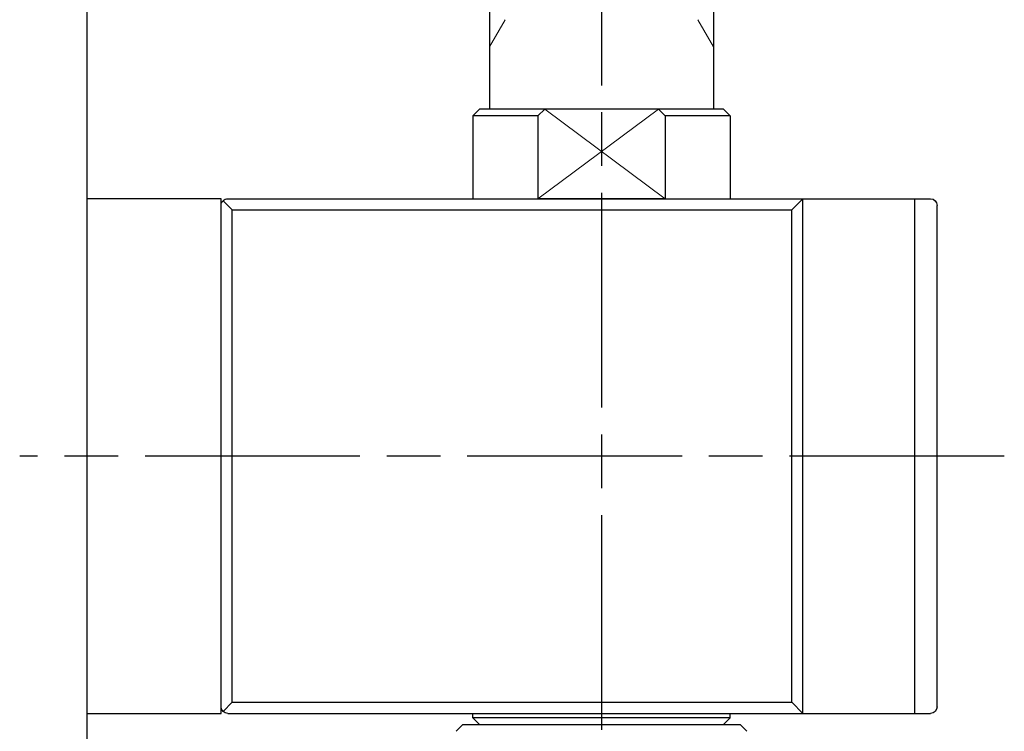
# Model space of a CAD drawing. Header units: millimetres. Extents: x 8836 to 10222, y 1969 to 2926.
# Tile 21 of 37: x 8917 to 8961, y 2493 to 2525. Entities that reach past the tile are written whole.
import ezdxf

# ---------------------------------------------------------------- set-up
doc = ezdxf.new("R2010")
doc.units = ezdxf.units.MM
doc.header["$LTSCALE"] = 0.8
doc.linetypes.add('AM_ISO08W050', pattern=[18, 12, -1.5, 3, -1.5])
doc.layers.get('0').update_dxf_attribs({"lineweight": 30})
for name, color, linetype, lineweight in [('6', 2, 'Continuous', 15), ('AM_0', 7, 'Continuous', 30), ('AM_7', 4, 'AM_ISO08W050', 25)]:
    doc.layers.add(name, color=color, linetype=linetype, lineweight=lineweight)

# ---------------------------------------------------------------- blocks, each defined once
blk = doc.blocks.new('19012801')
for p, q in [((12293.993, 5041.051), (12293.993, 5072.451)), ((12294.293, 5072.751), (12316.693, 5072.751)), ((12316.993, 5041.051), (12316.993, 5072.451)), ((12293.993, 5071.751), (12316.993, 5071.751)), ((12293.993, 5066.751), (12316.993, 5066.751)), ((12293.993, 5066.751), (12294.493, 5066.251)), ((12310.493, 5066.751), (12316.993, 5066.751)), ((12316.993, 5066.751), (12316.493, 5066.251)), ((12294.493, 5041.251), (12294.493, 5066.251)), ((12294.493, 5066.251), (12316.493, 5066.251)), ((12310.493, 5066.251), (12316.493, 5066.251)), ((12316.493, 5041.251), (12316.493, 5066.251)), ((12293.193, 5064.251), (12293.493, 5063.951)), ((12293.493, 5051.551), (12293.493, 5063.951)), ((12293.793, 5063.501), (12293.493, 5063.201)), ((12293.793, 5063.501), (12293.793, 5052.001)), ((12293.793, 5063.501), (12293.993, 5063.501)), ((12320.693, 5063.501), (12316.993, 5063.501)), ((12320.693, 5063.501), (12320.993, 5063.201)), ((12320.693, 5063.501), (12320.693, 5060.591)), ((12320.993, 5063.201), (12320.993, 5052.301)), ((12335.993, 5062.751), (12320.993, 5062.751)), ((12320.693, 5060.591), (12316.993, 5060.591)), ((12316.993, 5060.591), (12316.993, 5054.911)), ((12320.693, 5060.591), (12320.993, 5060.291)), ((12320.693, 5054.911), (12320.993, 5055.211)), ((12320.693, 5054.911), (12316.993, 5054.911)), ((12320.693, 5054.911), (12320.693, 5052.001)), ((12335.993, 5052.751), (12320.993, 5052.751)), ((12293.793, 5052.001), (12293.493, 5052.301)), ((12320.993, 5052.301), (12320.693, 5052.001)), ((12293.793, 5052.001), (12293.993, 5052.001)), ((12320.693, 5052.001), (12316.993, 5052.001)), ((12293.493, 5051.551), (12293.193, 5051.251)), ((12294.08, 5040.838), (12294.493, 5041.251)), ((12294.493, 5041.251), (12316.493, 5041.251)), ((12308.493, 5041.251), (12316.493, 5041.251)), ((12316.905, 5040.838), (12316.493, 5041.251)), ((12293.993, 5034.751), (12293.993, 5040.751)), ((12293.993, 5040.751), (12316.993, 5040.751)), ((12294.293, 5040.751), (12316.693, 5040.751)), ((12308.493, 5040.751), (12316.693, 5040.751)), ((12308.493, 5040.751), (12316.993, 5040.751)), ((12316.993, 5040.751), (12316.993, 5034.751)), ((12316.993, 5040.751), (12316.993, 5034.751)), ((12313.493, 5034.751), (12293.993, 5034.751)), ((12316.993, 5034.751), (12293.993, 5034.751)), ((12313.493, 5034.751), (12293.993, 5034.751)), ((12316.993, 5034.751), (12293.993, 5034.751))]:
    blk.add_line(p, q)
for centre, start, end in [((12294.293, 5072.451), 90, 180), ((12316.693, 5072.451), 0, 90), ((12294.293, 5041.051), 180, 270), ((12316.693, 5041.051), 270, 0)]:
    blk.add_arc(centre, 0.3, start, end)
at = {"layer": '6'}
for p, q in [((12324.992, 5062.051), (12323.78, 5062.751)), ((12320.993, 5055.211), (12316.993, 5060.591)), ((12320.992, 5060.291), (12316.992, 5054.911)), ((12324.992, 5053.451), (12323.78, 5052.751))]:
    blk.add_line(p, q, dxfattribs=at)
at = {"layer": 'AM_7'}
for p, q in [((12305.493, 5075.751), (12305.493, 5031.751)), ((12360.458, 5057.751), (12184.167, 5057.751))]:
    blk.add_line(p, q, dxfattribs=at)

msp = doc.modelspace()

# ---------------------------------------------------------------- linework, layer by layer
msp.add_line((8919.8454, 2687.5676), (8919.8454, 2287.5676))

# ---------------------------------------------------------------- block references
at = {"layer": 'AM_0', "xscale": -1, "rotation": 270}
msp.add_blockref('19012801', (3885.0949, -9799.925), dxfattribs=at)

doc.saveas('drawing.dxf')
